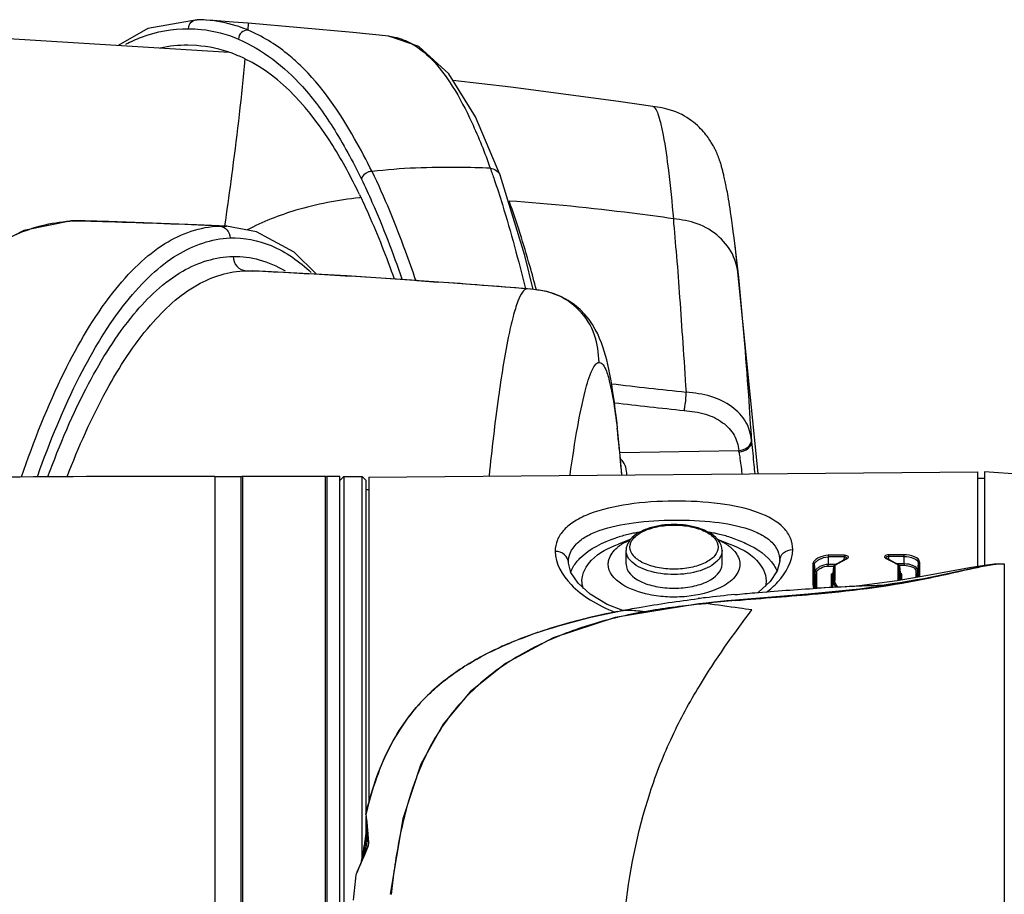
# Model space of a CAD drawing. Header units: millimetres. Extents: x 10 to 584, y 4 to 410.
# Tile 56 of 60: x 217.91 to 225.39, y 344.67 to 351.32. Entities that reach past the tile are written whole.
import ezdxf

# ---------------------------------------------------------------- set-up
doc = ezdxf.new("R2010")
doc.units = ezdxf.units.MM
doc.header["$LTSCALE"] = 32.67
doc.layers.get('0').update_dxf_attribs({"linetype": 'CONTINUOUS'})

msp = doc.modelspace()

# ---------------------------------------------------------------- linework, layer by layer
at = {"color": 7, "linetype": 'Continuous'}
for p, q in [((219.2566, 351.3201), (219.2572, 351.3201)), ((219.3069, 351.3186), (219.2572, 351.3201)), ((219.3239, 351.3175), (219.3069, 351.3186)), ((219.6454, 351.2927), (219.6427, 351.2415)), ((219.2515, 351.1233), (219.1858, 351.1259)), ((219.6173, 350.9656), (219.6226, 351.0221)), ((223.2361, 350.2263), (223.2335, 350.2343)), ((223.2385, 350.2184), (223.2361, 350.2263)), ((223.2409, 350.2105), (223.2385, 350.2184)), ((223.2432, 350.2028), (223.2409, 350.2105)), ((223.2454, 350.1951), (223.2432, 350.2028)), ((223.2475, 350.1874), (223.2454, 350.1951)), ((223.2495, 350.1798), (223.2475, 350.1874)), ((223.2516, 350.1722), (223.2495, 350.1798)), ((223.2535, 350.1646), (223.2516, 350.1722)), ((223.2554, 350.157), (223.2535, 350.1646)), ((223.2573, 350.1494), (223.2554, 350.157)), ((223.2591, 350.1419), (223.2573, 350.1494)), ((221.5592, 350.1396), (221.5592, 350.1395)), ((221.7483, 349.5289), (221.5592, 350.1396)), ((223.2609, 350.1344), (223.2591, 350.1419)), ((223.2635, 350.1231), (223.2609, 350.1344)), ((223.2661, 350.1119), (223.2635, 350.1231)), ((223.2685, 350.1008), (223.2661, 350.1119)), ((223.2709, 350.0896), (223.2685, 350.1008)), ((223.2732, 350.0785), (223.2709, 350.0896)), ((223.2755, 350.0675), (223.2732, 350.0785)), ((223.2784, 350.0529), (223.2755, 350.0675)), ((223.2812, 350.0386), (223.2784, 350.0529)), ((223.2837, 350.0253), (223.2812, 350.0386)), ((223.2865, 350.0103), (223.2837, 350.0253)), ((223.2894, 349.994), (223.2865, 350.0103)), ((223.2926, 349.976), (223.2894, 349.994)), ((223.2959, 349.956), (223.2926, 349.976)), ((223.2996, 349.9342), (223.2959, 349.956)), ((223.3034, 349.9104), (223.2996, 349.9342)), ((223.3074, 349.8847), (223.3034, 349.9104)), ((223.3116, 349.857), (223.3074, 349.8847)), ((223.316, 349.8272), (223.3116, 349.857)), ((218.3021, 349.7911), (218.3027, 349.7912)), ((218.3027, 349.7912), (218.3082, 349.7912)), ((218.3396, 349.7927), (218.3028, 349.7912)), ((218.3028, 349.791), (218.3082, 349.7913)), ((218.3082, 349.7913), (218.4047, 349.7926)), ((218.3999, 349.7888), (218.3082, 349.7913)), ((218.388, 349.7929), (218.3396, 349.7927)), ((218.4044, 349.7926), (218.388, 349.7929)), ((218.4043, 349.7887), (218.3999, 349.7888)), ((218.5844, 349.7871), (218.4047, 349.7926)), ((218.4086, 349.7925), (218.4349, 349.7914)), ((218.5843, 349.7871), (218.5832, 349.7835)), ((219.4683, 349.7544), (219.4743, 349.7964)), ((223.3208, 349.7931), (223.316, 349.8272)), ((223.326, 349.755), (223.3208, 349.7931)), ((219.4253, 349.7523), (219.4805, 349.752)), ((219.4681, 349.7529), (219.4683, 349.7544)), ((223.3318, 349.7117), (223.326, 349.755)), ((223.338, 349.6632), (223.3318, 349.7117)), ((223.346, 349.5986), (223.338, 349.6632)), ((223.5203, 347.8711), (223.3452, 349.6056)), ((223.3461, 349.5979), (223.3454, 349.6036)), ((223.3728, 349.3604), (223.346, 349.5986)), ((221.8098, 349.2707), (221.7483, 349.5289)), ((219.6285, 349.4128), (219.6791, 349.4121)), ((219.6285, 349.4128), (219.679, 349.4104)), ((219.6791, 349.4121), (219.6793, 349.4121)), ((220.9273, 349.3377), (221.0861, 349.3266)), ((221.7671, 349.2747), (221.7645, 349.2748)), ((222.4754, 347.9802), (222.4529, 348.2114)), ((222.4577, 348.1384), (222.4529, 348.2114)), ((222.4705, 348.0304), (223.3735, 348.0468)), ((222.4848, 347.8621), (222.4754, 347.9802)), ((219.3916, 347.8498), (219.3916, 339.2498)), ((219.3916, 347.8498), (219.5916, 347.8498)), ((219.5916, 339.2499), (219.5916, 347.8498)), ((219.6016, 347.8498), (219.6016, 339.2498)), ((220.2316, 347.8498), (219.6016, 347.8498)), ((220.2316, 339.2498), (220.2316, 347.8498)), ((220.2416, 347.8498), (220.2416, 339.2498)), ((220.3416, 347.8498), (220.2416, 347.8498)), ((220.3416, 347.8198), (220.3716, 347.8498)), ((220.3416, 344.5591), (220.3416, 347.8498)), ((220.3716, 347.8498), (220.3716, 344.5804)), ((220.3716, 347.8498), (220.5116, 347.8498)), ((220.5116, 344.9545), (220.5116, 347.8498)), ((220.5416, 347.8198), (220.5116, 347.8498)), ((220.5616, 347.8453), (225.1916, 347.8857)), ((220.5616, 347.8453), (220.5616, 345.3694)), ((222.5216, 347.8624), (222.5216, 347.8748)), ((225.1916, 347.1644), (225.1916, 347.8856)), ((225.2416, 347.8348), (225.1916, 347.8348)), ((225.2416, 347.8848), (225.2416, 347.1696)), ((225.5273, 347.8648), (225.2416, 347.8848)), ((220.5416, 345.2877), (220.5416, 347.8198)), ((220.5416, 347.7498), (220.5616, 347.7498)), ((222.5539, 347.3723), (222.4582, 347.3359)), ((223.2092, 347.3723), (223.305, 347.3359)), ((222.5166, 347.1828), (222.5166, 347.2867)), ((223.2466, 347.1828), (223.2466, 347.2867)), ((224.1763, 347.2514), (224.0533, 347.2505)), ((224.1764, 347.2387), (224.0534, 347.2377)), ((224.0534, 347.2377), (224.0534, 347.181)), ((224.1764, 347.2387), (224.1705, 347.2133)), ((224.1964, 347.2282), (224.1948, 347.2266)), ((224.4911, 347.2298), (224.4908, 347.2302)), ((224.4945, 347.2274), (224.4911, 347.2298)), ((224.628, 347.2549), (224.5107, 347.254)), ((224.6292, 347.2421), (224.5108, 347.2412)), ((224.5166, 347.2158), (224.5108, 347.2412)), ((222.0787, 347.1913), (222.0786, 347.1954)), ((222.0787, 347.1912), (222.0787, 347.1913)), ((223.6848, 347.2091), (223.6848, 347.205)), ((223.6848, 347.205), (223.6848, 347.2047)), ((223.9392, 347.0233), (223.9392, 347.1924)), ((223.9546, 347.1315), (223.9493, 347.1848)), ((223.9493, 347.016), (223.9493, 347.1848)), ((224.1123, 347.1815), (224.0534, 347.181)), ((224.0535, 347.1683), (224.0927, 347.1686)), ((224.0927, 347.1632), (224.0877, 347.1147)), ((224.0927, 347.1632), (224.0928, 347.1638)), ((224.0927, 347.1632), (224.0927, 347.0556)), ((224.0958, 347.171), (224.0928, 347.1638)), ((224.1008, 347.1751), (224.0958, 347.171)), ((224.1247, 347.1883), (224.1008, 347.1751)), ((224.103, 347.1724), (224.1026, 347.1709)), ((224.1026, 347.1709), (224.1026, 347.063)), ((224.1706, 347.2133), (224.1247, 347.1883)), ((224.1926, 347.2251), (224.1706, 347.2133)), ((224.1948, 347.2266), (224.1926, 347.2252)), ((224.1938, 347.2229), (224.1972, 347.2247)), ((224.4899, 347.2269), (224.4933, 347.2251)), ((224.5185, 347.2148), (224.4945, 347.2274)), ((224.5643, 347.1906), (224.5185, 347.2148)), ((224.5863, 347.1788), (224.5643, 347.1906)), ((224.6303, 347.1854), (224.5748, 347.185)), ((224.583, 347.1772), (224.5812, 347.1785)), ((224.5844, 347.0667), (224.5844, 347.1745)), ((224.6296, 347.1726), (224.5944, 347.1724)), ((224.5944, 347.1674), (224.5944, 347.1669)), ((224.5944, 347.1669), (224.5994, 347.1185)), ((224.5944, 347.0593), (224.5944, 347.1669)), ((224.7379, 347.1909), (224.7325, 347.1372)), ((224.7379, 347.1909), (224.7379, 347.0838)), ((224.7478, 347.1986), (224.7478, 347.0854)), ((225.3447, 347.186), (225.3142, 347.1822)), ((225.345, 347.1861), (225.3156, 347.1828)), ((225.3456, 347.186), (225.348, 347.1862)), ((225.348, 347.1862), (225.3482, 347.1863)), ((225.3482, 347.1863), (225.3495, 347.1863)), ((225.3495, 347.1863), (225.3635, 347.1863)), ((225.3635, 347.1863), (225.3916, 347.1864)), ((225.3916, 347.1864), (225.3916, 339.9133)), ((223.9546, 347.121), (223.9546, 347.1315)), ((223.9546, 347.1091), (223.9546, 347.121)), ((223.9546, 347.1091), (223.9546, 347.0666)), ((223.9647, 347.1238), (223.9647, 346.9993)), ((224.0774, 347.0053), (224.0774, 347.1032)), ((224.0877, 347.1147), (224.0873, 347.1108)), ((224.0873, 347.1108), (224.0874, 347.1114)), ((224.0873, 347.1094), (224.0873, 347.1108)), ((224.0873, 347.0927), (224.0873, 347.1094)), ((224.0873, 347.0628), (224.0873, 347.0927)), ((224.5994, 347.1185), (224.5998, 347.1148)), ((224.5998, 347.1155), (224.5998, 347.1148)), ((224.5998, 347.1077), (224.5998, 347.1148)), ((224.5998, 347.0998), (224.5998, 347.1077)), ((224.5998, 347.0998), (224.5998, 347.0819)), ((224.5998, 347.082), (224.5998, 347.0609)), ((224.6059, 347.1078), (224.6099, 347.1072)), ((224.6099, 347.1072), (224.6099, 347.0626)), ((224.7226, 347.0812), (224.7226, 347.1295)), ((224.7325, 347.1372), (224.7325, 347.1269)), ((224.7325, 347.1269), (224.7325, 347.1197)), ((224.7325, 347.1011), (224.7325, 347.1196)), ((224.7325, 347.0829), (224.7325, 347.1011)), ((223.9493, 347.0125), (223.9493, 347.016)), ((223.9493, 347.016), (223.9511, 346.9979)), ((223.9497, 347.0077), (223.9493, 347.0125)), ((223.9497, 347.0073), (223.9497, 347.0077)), ((223.9526, 346.9984), (223.9497, 347.0075)), ((223.9546, 347.0666), (223.9546, 347.0309)), ((223.9546, 347.0309), (223.9546, 347.0077)), ((223.9546, 347.0077), (223.9546, 346.9986)), ((224.0873, 347.0326), (224.0873, 347.0628)), ((224.0873, 347.0058), (224.0873, 347.0326)), ((224.0877, 347.0058), (224.0927, 347.0556)), ((223.9709, 346.9579), (223.9737, 346.9582)), ((223.1249, 346.8878), (223.0709, 346.8819)), ((223.0709, 346.8819), (223.0713, 346.8789)), ((223.0713, 346.8789), (223.0893, 346.8809)), ((223.0893, 346.8809), (223.1073, 346.8829)), ((223.1073, 346.8829), (223.1252, 346.8848)), ((223.1249, 346.8878), (223.1253, 346.8848)), ((223.3478, 346.9097), (223.3481, 346.9067)), ((222.2619, 346.7821), (222.2383, 346.7765)), ((222.2965, 346.7901), (222.2619, 346.7821)), ((222.3303, 346.7977), (222.2965, 346.7901)), ((222.3629, 346.8049), (222.3303, 346.7977)), ((222.3942, 346.8116), (222.3629, 346.8049)), ((222.4244, 346.8179), (222.3942, 346.8116)), ((222.4531, 346.8237), (222.4244, 346.8179)), ((222.4531, 346.8237), (222.4775, 346.8286)), ((221.9884, 346.7096), (221.9622, 346.7017)), ((222.0143, 346.7172), (221.9884, 346.7096)), ((222.0401, 346.7246), (222.0143, 346.7172)), ((222.0656, 346.7318), (222.0401, 346.7246)), ((222.0909, 346.7388), (222.0656, 346.7318)), ((222.116, 346.7456), (222.0909, 346.7388)), ((222.141, 346.7522), (222.116, 346.7456)), ((222.1658, 346.7586), (222.141, 346.7522)), ((222.1903, 346.7647), (222.1658, 346.7586)), ((222.2145, 346.7707), (222.1903, 346.7647)), ((222.2383, 346.7765), (222.2145, 346.7707)), ((221.8825, 346.6764), (221.8555, 346.6674)), ((221.9092, 346.6851), (221.8825, 346.6764)), ((221.9358, 346.6935), (221.9092, 346.6851)), ((221.9622, 346.7017), (221.9358, 346.6935)), ((220.5396, 345.281), (220.54, 345.2779)), ((220.54, 345.2779), (220.5411, 345.2681)), ((220.5409, 345.2628), (220.5452, 345.2185)), ((220.5411, 345.2681), (220.5414, 345.2656)), ((220.5416, 345.1346), (220.5416, 345.2562)), ((220.5428, 345.2486), (220.5459, 345.2191)), ((220.5452, 345.2185), (220.5485, 345.1787)), ((220.5459, 345.2191), (220.5487, 345.1911)), ((220.5483, 345.1798), (220.5493, 345.1844)), ((220.5487, 345.1911), (220.5515, 345.1609)), ((220.5519, 345.1579), (220.5512, 345.1534)), ((220.5515, 345.1609), (220.5539, 345.1338)), ((220.552, 345.1626), (220.5522, 345.1602)), ((220.5539, 345.1338), (220.5569, 345.0985)), ((220.532, 345.0721), (220.5327, 345.076)), ((220.541, 345.0871), (220.5391, 345.0752)), ((220.5569, 345.0985), (220.559, 345.0717)), ((220.5586, 345.0589), (220.5575, 345.0508)), ((220.559, 345.0717), (220.5594, 345.0741)), ((220.5524, 345.0312), (220.5312, 344.9801)), ((220.5524, 345.0312), (220.552, 345.029)), ((220.5537, 345.0348), (220.5524, 345.0312)), ((220.5552, 345.0388), (220.5527, 345.0308)), ((220.5059, 344.9237), (220.4892, 344.8836)), ((220.5119, 344.9342), (220.4985, 344.9031)), ((220.5051, 344.9198), (220.5066, 344.9273)), ((220.5109, 344.9497), (220.5115, 344.9532)), ((220.5239, 344.9626), (220.5119, 344.9342)), ((220.5176, 344.951), (220.5163, 344.9443)), ((220.5312, 344.9801), (220.5239, 344.9626)), ((220.4892, 344.8836), (220.4713, 344.8424)), ((220.4756, 344.8498), (220.4718, 344.8418)), ((220.4818, 344.865), (220.4725, 344.8443)), ((220.4889, 344.8811), (220.4818, 344.865)), ((220.4985, 344.9031), (220.4889, 344.8811)), ((220.4626, 344.8216), (220.4626, 344.8217)), ((220.4635, 344.8249), (220.4629, 344.8233))]:
    msp.add_line(p, q, dxfattribs=at)
for points in [[(219.2564, 351.32), (218.8809, 351.2532), (218.6573, 351.1229)], [(219.6454, 351.2927), (219.5296, 351.3019), (219.3779, 351.3135), (219.3242, 351.3175)], [(220.7133, 351.1946), (220.4405, 351.2219), (219.6454, 351.2927)], [(219.4995, 351.0713), (217.7837, 351.1764), (215.8488, 351.2198), (213.9498, 351.1891)], [(221.5592, 350.1395), (221.3736, 350.5823), (221.1696, 350.9095), (220.943, 351.1154), (220.7127, 351.1946)], [(222.7213, 350.6613), (222.4584, 350.6992), (221.6405, 350.8076), (221.2014, 350.8584)], [(223.2335, 350.2343), (223.2322, 350.2384), (223.2308, 350.2425), (223.2294, 350.2467), (223.228, 350.251), (223.2265, 350.2553), (223.2249, 350.2596), (223.2233, 350.2641), (223.2217, 350.2686), (223.22, 350.2732), (223.2182, 350.2779), (223.2163, 350.2827), (223.2144, 350.2876), (223.2124, 350.2926), (223.2103, 350.2977), (223.2081, 350.303), (223.2058, 350.3083), (223.2033, 350.3138), (223.2008, 350.3195), (223.1981, 350.3253), (223.1953, 350.3312), (223.1923, 350.3374), (223.1892, 350.3437), (223.1858, 350.3503), (223.1822, 350.3571), (223.1783, 350.3643), (223.174, 350.3718), (223.1695, 350.3797), (223.1645, 350.388), (223.159, 350.3967), (223.1531, 350.4058), (223.1466, 350.4154), (223.1396, 350.4253), (223.132, 350.4356), (223.1237, 350.4463), (223.1148, 350.4573), (223.1052, 350.4685), (223.0949, 350.4801), (223.0837, 350.4918), (223.0716, 350.5038), (223.0586, 350.516), (223.0447, 350.5283), (223.0297, 350.5406), (223.0138, 350.5528), (222.9969, 350.5648), (222.9789, 350.5765), (222.9598, 350.588), (222.9395, 350.599), (222.918, 350.6094), (222.8953, 350.6192), (222.8713, 350.6281), (222.8456, 350.6364), (222.8182, 350.6437), (222.7885, 350.6502), (222.7565, 350.6559), (222.7211, 350.6613)], [(218.3021, 349.7911), (217.9387, 349.7181), (217.5808, 349.5345), (217.2303, 349.234), (216.8964, 348.8213), (216.5832, 348.3004), (216.3698, 347.8388)], [(219.4822, 349.7519), (219.2509, 349.7621), (218.5844, 349.787)], [(220.1636, 349.3855), (219.9952, 349.5527), (219.7091, 349.7084), (219.4805, 349.752)], [(221.7671, 349.2747), (221.2025, 349.3187), (220.3945, 349.3728), (219.6791, 349.4121)], [(222.4529, 348.2114), (222.448, 348.2551), (222.4416, 348.3096), (222.4351, 348.3618), (222.4285, 348.4115), (222.4218, 348.459), (222.4149, 348.5042), (222.4079, 348.5473), (222.4007, 348.5884), (222.3933, 348.6276), (222.3857, 348.665), (222.3777, 348.7009), (222.3694, 348.7354), (222.3606, 348.7687), (222.3512, 348.8013), (222.3408, 348.8336), (222.3293, 348.866), (222.3161, 348.8988), (222.301, 348.9324), (222.2832, 348.967), (222.2617, 349.0032), (222.2355, 349.0411), (222.204, 349.0799), (222.167, 349.1181), (222.1241, 349.1547), (222.0768, 349.1874), (222.0254, 349.2154), (221.9712, 349.2377), (221.9149, 349.2541), (221.8564, 349.2653), (221.7966, 349.2722), (221.7671, 349.2747)], [(219.3916, 347.8498), (218.4497, 347.8481), (217.5997, 347.8438)], [(222.2443, 346.9552), (222.1521, 347.0389), (222.0976, 347.1192), (222.0787, 347.1912)], [(223.6848, 347.2048), (223.6662, 347.1333), (223.6123, 347.0522)], [(224.1056, 347.1748), (224.1041, 347.1737), (224.103, 347.1724)], [(225.3156, 347.1828), (225.2405, 347.1724), (225.1272, 347.1539), (224.9759, 347.1264), (224.7948, 347.0932), (224.5769, 347.0571), (224.2922, 347.0185), (224.2375, 347.013)], [(225.3142, 347.1822), (225.2381, 347.1689), (225.124, 347.1453), (224.9718, 347.1119), (224.7914, 347.0739), (224.5716, 347.034), (224.2902, 346.994)], [(224.5844, 347.1745), (224.5841, 347.1759), (224.583, 347.1772)], [(224.5944, 347.1674), (224.5913, 347.1747), (224.5863, 347.1788)], [(224.6005, 347.1123), (224.6027, 347.1096), (224.6059, 347.1078)], [(223.6123, 347.0522), (223.5203, 346.9668), (223.5159, 346.964)], [(224.4914, 347.0226), (224.4907, 347.0226), (224.2536, 347.0138), (224.0224, 347.0027), (223.9695, 346.9997)], [(222.4914, 346.8306), (222.3723, 346.8776), (222.2443, 346.9552)], [(224.2902, 346.994), (223.9018, 346.955), (223.3478, 346.9097)], [(223.0709, 346.8819), (222.4347, 346.7781), (221.9639, 346.6227), (221.6014, 346.4292), (221.333, 346.2138), (221.1259, 345.9674), (220.9582, 345.6629), (220.8214, 345.2485), (220.7251, 344.6745)], [(223.3478, 346.9097), (223.2821, 346.9037), (223.1864, 346.8942), (223.1249, 346.8878)], [(221.8147, 346.6533), (221.801, 346.6485), (221.7872, 346.6436), (221.7734, 346.6386), (221.7596, 346.6335), (221.7457, 346.6283), (221.7318, 346.6231), (221.7179, 346.6177), (221.7039, 346.6123), (221.6899, 346.6067), (221.6758, 346.6011), (221.6617, 346.5954), (221.6476, 346.5896), (221.6334, 346.5836), (221.6191, 346.5776), (221.6048, 346.5714), (221.5904, 346.5651), (221.5759, 346.5587), (221.5614, 346.5521), (221.5467, 346.5453), (221.5319, 346.5384)], [(221.8555, 346.6674), (221.8419, 346.6628), (221.8147, 346.6533)], [(221.4867, 346.5166), (221.4713, 346.509), (221.4558, 346.5011), (221.4402, 346.493), (221.4243, 346.4846), (221.4083, 346.476), (221.3921, 346.4671), (221.3758, 346.458), (221.3592, 346.4485), (221.3424, 346.4387), (221.3254, 346.4286), (221.3082, 346.4181), (221.2909, 346.4073), (221.2734, 346.3961), (221.2557, 346.3845), (221.238, 346.3727)], [(221.5319, 346.5384), (221.5169, 346.5314), (221.5019, 346.5241), (221.4867, 346.5166)], [(221.238, 346.3727), (221.2201, 346.3604), (221.2022, 346.3478), (221.1843, 346.3348), (221.1663, 346.3215), (221.1484, 346.3078), (221.1305, 346.2937), (221.1126, 346.2793), (221.0948, 346.2645), (221.077, 346.2493), (221.0593, 346.2337), (221.0417, 346.2177)], [(221.0417, 346.2177), (221.0242, 346.2012), (221.0068, 346.1844), (220.9895, 346.1671), (220.9723, 346.1494), (220.9552, 346.1312), (220.9383, 346.1125), (220.9215, 346.0933), (220.9049, 346.0737), (220.8885, 346.0536), (220.8722, 346.0329), (220.8561, 346.0117), (220.8403, 345.99), (220.8246, 345.9678), (220.8092, 345.945), (220.794, 345.9216), (220.779, 345.8976), (220.7643, 345.873), (220.7497, 345.8478), (220.7355, 345.8219), (220.7215, 345.7954), (220.7077, 345.7682), (220.6943, 345.7403), (220.6811, 345.7117), (220.6682, 345.6825), (220.6557, 345.6526), (220.6434, 345.6221), (220.6315, 345.5909), (220.6199, 345.5591), (220.6087, 345.5267), (220.5978, 345.4936), (220.5873, 345.46), (220.5771, 345.4257), (220.5673, 345.3908), (220.5578, 345.3552), (220.5486, 345.3189), (220.5396, 345.281)], [(220.559, 345.0717), (220.5591, 345.0711), (220.5591, 345.0659), (220.5586, 345.0589)], [(220.5575, 345.0508), (220.5558, 345.0423), (220.5537, 345.0348)]]:
    msp.add_lwpolyline(points, dxfattribs=at)
for centre, radius, start, end in [((219.2246, 350.2344), 1.0905, 67.45484, 68.21068), ((219.1793, 350.1643), 0.9616, 89.61643, 102.1798), ((219.0936, 349.9336), 1.2098, 64.04274, 64.63719), ((220.9686, 346.0309), 3.9656, 96.77795, 96.90468), ((218.3715, 348.6134), 1.1796, 93.33559, 93.91231), ((216.6762, 286.9476), 62.8648, 88.261711, 88.424773), ((216.6797, 287.0548), 62.7576, 87.492555, 88.261909), ((216.6823, 287.2022), 62.2803, 86.091761, 87.242128), ((216.6897, 287.3128), 62.1695, 85.317859, 85.94491), ((225.5118, 373.7128), 25.3498, 262.96412, 264.25119), ((225.5263, 373.8397), 25.6177, 263.05499, 264.24829), ((215.1052, 347.3402), 7.3957, 6.19604, 6.81278), ((211.7668, 346.9847), 10.7531, 4.69347, 6.1589), ((221.2727, 347.8535), 2.2145, 6.73473, 7.05862), ((222.3716, 347.8748), 0.15, 0, 46.12113), ((222.1898, 347.8631), 1.1979, 8.34414, 8.8214), ((219.1335, 175.9573), 171.8921, 90.205242, 90.743769), ((219.3787, 105.9947), 241.8551, 89.996953, 90.203967), ((219.6016, 347.8398), 0.01, 90, 150), ((220.2316, 347.8398), 0.01, 30, 90), ((222.8092, 346.2623), 1.1791, 103.58847, 108.17507), ((222.8391, 346.1434), 1.3017, 101.84927, 103.6357), ((222.8539, 346.0727), 1.374, 100.00264, 101.84993), ((222.9093, 346.0727), 1.374, 78.15862, 80.00366), ((222.9233, 346.1398), 1.3054, 76.56112, 78.15752), ((222.9527, 346.2582), 1.1834, 71.84106, 76.61461), ((222.6518, 347.0726), 0.3108, 126.81046, 130.76198), ((222.6795, 347.0357), 0.357, 123.3357, 126.81925), ((223.0836, 347.0356), 0.3571, 53.17592, 56.69852), ((223.1107, 347.0718), 0.3119, 49.45834, 53.17852), ((225.436, 347.2527), 1.3827, 180.09229, 180.62192), ((225.0712, 347.2526), 0.8948, 180.07382, 180.32437), ((226.1042, 347.2577), 1.9279, 180.30307, 180.43518), ((226.3696, 347.2594), 2.1933, 180.42706, 180.54259), ((225.8888, 347.2562), 1.3781, 180.09088, 180.62248), ((222.6605, 347.1659), 1.393, 0.0957, 0.62017), ((227.6904, 340.706), 7.3957, 118.7232, 118.99309), ((227.6669, 340.7487), 7.347, 118.45207, 118.7232), ((227.645, 340.7893), 7.3009, 118.20985, 118.45204), ((221.1747, 340.8587), 7.1794, 62.22494, 62.46832), ((221.1529, 340.8173), 7.2263, 61.95052, 62.22491), ((221.1296, 340.7736), 7.2758, 61.67971, 61.95052), ((225.5314, 345.8373), 1.3617, 98.91779, 99.47665), ((224.0188, 347.0216), 0.0798, 187.81025, 191.26513), ((225.1157, 326.8007), 20.2316, 91.87068, 93.24775), ((224.153, 347.0631), 0.0504, 180.0387, 184.59142), ((224.5158, 347.0667), 0.0686, 352.62682, 359.97077), ((224.4866, 335.3509), 11.6571, 95.62318, 96.73605), ((224.255, 336.3076), 10.6373, 96.38861, 96.80347), ((224.37, 336.3582), 10.6431, 96.74863, 97.04114), ((224.5304, 333.7485), 13.2113, 95.13407, 96.10528), ((215.97, 344.7466), 4.6007, 5.9928, 6.47632), ((215.5668, 344.7011), 5.0065, 5.28951, 6.02991), ((214.6393, 346.0226), 5.9689, 351.25403, 351.59051), ((213.855, 346.1533), 6.7704, 350.93953, 351.50683), ((215.4391, 344.6908), 5.1346, 4.28127, 5.2456), ((214.9519, 345.9713), 5.6521, 350.38086, 350.84639), ((214.85, 345.9937), 5.7628, 350.41696, 350.82841), ((214.5442, 346.037), 6.0651, 350.88329, 351.25705), ((214.0805, 346.0755), 6.5445, 350.83154, 351.19389), ((214.3198, 346.0384), 6.3023, 351.1942, 351.31397), ((213.9094, 346.1006), 6.7174, 351.31846, 351.6273), ((220.4281, 345.0726), 0.1315, 345.07612, 355.77936), ((215.9697, 345.794), 4.619, 349.51173, 349.90388), ((215.4176, 345.8923), 5.1798, 349.90395, 350.38099), ((215.3845, 345.9012), 5.2203, 349.51254, 350.25098), ((214.4761, 347.5181), 6.566, 337.10305, 337.722), ((214.9149, 345.9831), 5.697, 350.239, 350.41406), ((214.445, 346.0157), 6.1751, 350.38775, 350.66545), ((214.174, 346.0603), 6.4498, 350.66453, 350.83267), ((220.5017, 345.0494), 0.0543, 337.87746, 339.94738), ((212.7694, 348.2224), 8.4122, 336.55878, 336.83509), ((211.2999, 348.8638), 10.0155, 336.76863, 337.08141), ((217.5606, 345.497), 3.0006, 349.0555, 349.49001), ((226.603, 344.0303), 5.9072, 172.04682, 173.74492), ((226.8177, 344.0906), 6.397, 173.43728, 175.16087)]:
    msp.add_arc(centre, radius, start, end, dxfattribs=at)
for points, knots in [([(219.1915, 351.2519), (219.1915, 351.2693), (219.2048, 351.3049), (219.24, 351.3201), (219.2566, 351.3201)], [0, 0, 0, 0, 0.511947, 1, 1, 1, 1]), ([(219.6294, 351.247), (219.6047, 351.2568), (219.5073, 351.2917), (219.4046, 351.3116), (219.328, 351.3172)], [0, 0, 0, 0, 0.257332, 1, 1, 1, 1]), ([(218.7147, 351.1336), (218.7531, 351.1539), (218.9029, 351.2227), (219.0702, 351.2531), (219.1915, 351.2519)], [0, 0, 0, 0, 0.263405, 1, 1, 1, 1]), ([(219.1915, 351.2519), (219.2233, 351.2516), (219.3528, 351.2443), (219.4806, 351.2109), (219.5709, 351.1733)], [0, 0, 0, 0, 0.24497, 1, 1, 1, 1]), ([(219.6426, 351.2407), (219.6252, 351.2416), (219.5876, 351.2273), (219.5717, 351.1909), (219.5709, 351.1728)], [0, 0, 0, 0, 0.491045, 1, 1, 1, 1]), ([(220.039, 350.9744), (220.0077, 351.0044), (219.8882, 351.1103), (219.7502, 351.1965), (219.6425, 351.2407)], [0, 0, 0, 0, 0.271549, 1, 1, 1, 1]), ([(220.7133, 351.1946), (220.7279, 351.1931), (220.7882, 351.1836), (220.8461, 351.1606), (220.8865, 351.138)], [0, 0, 0, 0, 0.239697, 1, 1, 1, 1]), ([(219.6118, 351.0268), (219.5824, 351.0407), (219.4677, 351.0897), (219.3435, 351.1166), (219.2515, 351.1233)], [0, 0, 0, 0, 0.260165, 1, 1, 1, 1]), ([(219.5709, 351.1728), (219.7554, 351.092), (220.0255, 350.8812), (220.3066, 350.4906), (220.4394, 350.2443), (220.5055, 350.109)], [0, 0, 0, 0, 0.419176, 0.686649, 1, 1, 1, 1]), ([(220.8865, 351.138), (221.0166, 351.0652), (221.1845, 350.8576), (221.3577, 350.5236), (221.4432, 350.3094), (221.4849, 350.1913)], [0, 0, 0, 0, 0.39366, 0.669196, 1, 1, 1, 1]), ([(220.4901, 349.9924), (220.4288, 350.1196), (220.2187, 350.5164), (219.9029, 350.8847), (219.6231, 351.0213)], [0, 0, 0, 0, 0.311967, 1, 1, 1, 1]), ([(220.5865, 350.1663), (220.5439, 350.2502), (220.3934, 350.5387), (220.2065, 350.8139), (220.039, 350.9744)], [0, 0, 0, 0, 0.28856, 1, 1, 1, 1]), ([(219.4743, 349.7964), (219.4905, 349.9086), (219.5442, 350.2975), (219.5906, 350.6875), (219.6173, 350.9656)], [0, 0, 0, 0, 0.288506, 1, 1, 1, 1]), ([(222.7211, 350.6613), (222.7288, 350.6602), (222.7454, 350.6401), (222.7618, 350.5984), (222.7816, 350.5294), (222.8109, 350.386), (222.8447, 350.1421), (222.8655, 349.9298), (222.8764, 349.8078)], [0, 0, 0, 0, 0.026785, 0.078156, 0.158632, 0.269459, 0.580529, 1, 1, 1, 1]), ([(220.5866, 350.1664), (220.5771, 350.1671), (220.5424, 350.1635), (220.5101, 350.1339), (220.5054, 350.1092)], [0, 0, 0, 0, 0.273283, 1, 1, 1, 1]), ([(221.4849, 350.1913), (221.4061, 350.1945), (221.1066, 350.2028), (220.8058, 350.1927), (220.5865, 350.1663)], [0, 0, 0, 0, 0.26306, 1, 1, 1, 1]), ([(220.9196, 349.338), (220.894, 349.4126), (220.7944, 349.693), (220.6821, 349.9693), (220.5871, 350.1663)], [0, 0, 0, 0, 0.265177, 1, 1, 1, 1]), ([(220.5055, 350.109), (220.5332, 350.0514), (220.6471, 349.8038), (220.7444, 349.5488), (220.8133, 349.3519)], [0, 0, 0, 0, 0.234492, 1, 1, 1, 1]), ([(221.5144, 350.1067), (221.5367, 350.0436), (221.6237, 349.769), (221.6991, 349.4909), (221.7522, 349.2763)], [0, 0, 0, 0, 0.232156, 1, 1, 1, 1]), ([(220.4919, 349.9677), (220.3284, 349.9479), (220.0334, 349.8955), (219.7548, 349.7838), (219.6366, 349.7223)], [0, 0, 0, 0, 0.552771, 1, 1, 1, 1]), ([(220.4901, 349.9924), (220.5138, 349.943), (220.6108, 349.7326), (220.6952, 349.5164), (220.7554, 349.35)], [0, 0, 0, 0, 0.236175, 1, 1, 1, 1]), ([(222.8764, 349.8078), (222.7717, 349.8223), (222.357, 349.8773), (221.9406, 349.9217), (221.6286, 349.9414)], [0, 0, 0, 0, 0.252629, 1, 1, 1, 1]), ([(221.8352, 349.2686), (221.8192, 349.329), (221.7569, 349.5552), (221.6868, 349.7794), (221.6286, 349.9414)], [0, 0, 0, 0, 0.266412, 1, 1, 1, 1]), ([(218.0037, 349.7349), (218.0274, 349.7424), (218.1212, 349.7694), (218.2183, 349.7852), (218.291, 349.7902)], [0, 0, 0, 0, 0.253959, 1, 1, 1, 1]), ([(223.3727, 349.3604), (223.3662, 349.4146), (223.3445, 349.5315), (223.2301, 349.6803), (223.0645, 349.7799), (222.9376, 349.8003), (222.8764, 349.8078)], [0, 0, 0, 0, 0.224287, 0.47849, 0.746303, 1, 1, 1, 1]), ([(222.8764, 349.8078), (222.8817, 349.7128), (222.9026, 349.5133), (222.9248, 349.1984), (222.9479, 348.8541), (222.9653, 348.6149), (222.9726, 348.4905)], [0, 0, 0, 0, 0.216077, 0.455405, 0.716884, 1, 1, 1, 1]), ([(217.9226, 347.8471), (218.015, 348.1186), (218.2074, 348.6042), (218.5193, 349.1438), (218.7967, 349.458), (219.0513, 349.6649), (219.2806, 349.7476), (219.4253, 349.7523)], [0, 0, 0, 0, 0.3379, 0.614131, 0.728936, 0.829477, 1, 1, 1, 1]), ([(219.4253, 349.7523), (219.4467, 349.7512), (219.4907, 349.7296), (219.5069, 349.684), (219.507, 349.6617)], [0, 0, 0, 0, 0.490357, 1, 1, 1, 1]), ([(218.0451, 347.8551), (218.1361, 348.1126), (218.3248, 348.5733), (218.629, 349.0843), (218.8982, 349.3814), (219.1458, 349.578), (219.367, 349.6565), (219.507, 349.6617)], [0, 0, 0, 0, 0.336184, 0.6116, 0.726488, 0.827547, 1, 1, 1, 1]), ([(219.507, 349.6617), (219.6127, 349.6657), (219.8451, 349.6195), (220.0345, 349.4825), (220.124, 349.3991)], [0, 0, 0, 0, 0.463504, 1, 1, 1, 1]), ([(218.1229, 347.8492), (218.2115, 348.0902), (218.3944, 348.5214), (218.7294, 349.0601), (219.0997, 349.4215), (219.3974, 349.5193), (219.5306, 349.5216)], [0, 0, 0, 0, 0.335719, 0.610547, 0.825781, 1, 1, 1, 1]), ([(219.5306, 349.5216), (219.5973, 349.5221), (219.7363, 349.5045), (219.8642, 349.4476), (219.9255, 349.4111)], [0, 0, 0, 0, 0.482969, 1, 1, 1, 1]), ([(219.5306, 349.5216), (219.5306, 349.4949), (219.55, 349.4402), (219.6028, 349.4142), (219.6285, 349.4128)], [0, 0, 0, 0, 0.509433, 1, 1, 1, 1]), ([(218.2685, 347.8472), (218.3552, 348.0729), (218.5337, 348.4769), (218.8585, 348.9809), (219.2163, 349.3183), (219.5005, 349.4098), (219.6285, 349.4128)], [0, 0, 0, 0, 0.333515, 0.607327, 0.823379, 1, 1, 1, 1]), ([(223.4719, 348.1132), (223.4647, 348.2309), (223.4373, 348.6471), (223.4037, 349.0629), (223.3728, 349.3604)], [0, 0, 0, 0, 0.282757, 1, 1, 1, 1]), ([(221.7645, 349.2748), (221.7506, 349.2744), (221.718, 349.2412), (221.6889, 349.169), (221.6527, 349.0515), (221.6001, 348.8111), (221.5367, 348.4065), (221.4961, 348.0551), (221.4754, 347.8537)], [0, 0, 0, 0, 0.028497, 0.081876, 0.164466, 0.276628, 0.586163, 1, 1, 1, 1]), ([(222.3128, 348.7164), (222.3082, 348.7865), (222.2918, 348.9332), (222.1705, 349.1254), (221.9806, 349.2502), (221.8344, 349.2689), (221.7645, 349.2748)], [0, 0, 0, 0, 0.242667, 0.500343, 0.757819, 1, 1, 1, 1]), ([(222.0917, 347.8619), (222.1088, 347.9845), (222.1411, 348.1976), (222.1942, 348.4645), (222.2408, 348.6252), (222.2796, 348.6987), (222.303, 348.7162), (222.3128, 348.7164)], [0, 0, 0, 0, 0.414, 0.720071, 0.912504, 0.967228, 1, 1, 1, 1]), ([(222.3128, 348.7164), (222.3288, 348.7167), (222.3654, 348.6685), (222.3903, 348.5746), (222.4241, 348.4148), (222.44, 348.29), (222.4487, 348.2175)], [0, 0, 0, 0, 0.090981, 0.280908, 0.585133, 1, 1, 1, 1]), ([(222.959, 348.3512), (222.9613, 348.3613), (222.9694, 348.4073), (222.9739, 348.4541), (222.9727, 348.4905)], [0, 0, 0, 0, 0.221608, 1, 1, 1, 1]), ([(223.4704, 348.1256), (223.4645, 348.1729), (223.4372, 348.2732), (223.3207, 348.3899), (223.16, 348.468), (223.0364, 348.4842), (222.9726, 348.4905)], [0, 0, 0, 0, 0.213266, 0.44814, 0.713178, 1, 1, 1, 1]), ([(222.959, 348.3512), (223.013, 348.3457), (223.1167, 348.3334), (223.2505, 348.268), (223.3474, 348.1708), (223.3685, 348.0867), (223.3735, 348.0468)], [0, 0, 0, 0, 0.290814, 0.552396, 0.785015, 1, 1, 1, 1]), ([(223.3735, 348.0468), (223.3984, 348.0489), (223.4435, 348.0622), (223.4716, 348.1061), (223.4704, 348.1256)], [0, 0, 0, 0, 0.561473, 1, 1, 1, 1]), ([(223.375, 348.037), (223.3998, 348.039), (223.4441, 348.0514), (223.473, 348.0942), (223.4719, 348.1132)], [0, 0, 0, 0, 0.566808, 1, 1, 1, 1]), ([(223.4973, 347.871), (223.4952, 347.893), (223.4875, 347.9739), (223.4789, 348.0546), (223.4719, 348.1132)], [0, 0, 0, 0, 0.273028, 1, 1, 1, 1]), ([(223.375, 348.037), (223.3768, 348.0246), (223.3847, 347.9693), (223.3917, 347.9139), (223.3968, 347.8709)], [0, 0, 0, 0, 0.224764, 1, 1, 1, 1]), ([(223.7839, 347.2941), (223.7839, 347.3234), (223.7723, 347.384), (223.6927, 347.4972), (223.502, 347.5948), (223.2155, 347.652), (222.881, 347.6692), (222.5474, 347.647), (222.2921, 347.5923), (222.1309, 347.517), (222.0449, 347.4509), (221.9896, 347.3707), (221.9778, 347.3098), (221.9778, 347.2805)], [0, 0, 0, 0, 0.041402, 0.084727, 0.191493, 0.333197, 0.498477, 0.664035, 0.80652, 0.864949, 0.914852, 0.958479, 1, 1, 1, 1]), ([(222.0786, 347.1954), (222.0786, 347.221), (222.0896, 347.2741), (222.1394, 347.3434), (222.2169, 347.3991), (222.3611, 347.4618), (222.5876, 347.5059), (222.8827, 347.5239), (223.1774, 347.5109), (223.4033, 347.4706), (223.5471, 347.4102), (223.6243, 347.3558), (223.674, 347.2873), (223.6848, 347.2345), (223.6848, 347.2091)], [0, 0, 0, 0, 0.041046, 0.084255, 0.134037, 0.192635, 0.335709, 0.501616, 0.667121, 0.80916, 0.867165, 0.916384, 0.959144, 1, 1, 1, 1]), ([(222.8816, 347.1452), (222.8386, 347.1452), (222.7572, 347.1527), (222.6502, 347.1865), (222.5716, 347.237), (222.5358, 347.3127), (222.5716, 347.3884), (222.6502, 347.4389), (222.7571, 347.4727), (222.8386, 347.4802), (222.8816, 347.4802)], [0, 0, 0, 0, 0.15982, 0.301927, 0.414427, 0.499995, 0.585559, 0.698059, 0.840174, 1, 1, 1, 1]), ([(222.8816, 347.4842), (222.8199, 347.4842), (222.7075, 347.4703), (222.6009, 347.4213), (222.5642, 347.3862)], [0, 0, 0, 0, 0.548018, 1, 1, 1, 1]), ([(223.1988, 347.3864), (223.162, 347.4214), (223.0555, 347.4703), (222.9432, 347.4842), (222.8816, 347.4842)], [0, 0, 0, 0, 0.452065, 1, 1, 1, 1]), ([(222.8816, 347.4802), (222.9245, 347.4802), (223.006, 347.4727), (223.113, 347.4389), (223.1915, 347.3884), (223.2274, 347.3127), (223.1915, 347.237), (223.113, 347.1865), (223.006, 347.1527), (222.9245, 347.1452), (222.8816, 347.1452)], [0, 0, 0, 0, 0.15982, 0.301927, 0.414427, 0.499995, 0.585559, 0.698059, 0.840174, 1, 1, 1, 1]), ([(222.1152, 347.1633), (222.1294, 347.187), (222.2148, 347.2904), (222.3416, 347.3497), (222.4414, 347.3826)], [0, 0, 0, 0, 0.207697, 1, 1, 1, 1]), ([(222.5642, 347.3862), (222.557, 347.3793), (222.5318, 347.3519), (222.5166, 347.314), (222.5166, 347.2867)], [0, 0, 0, 0, 0.267761, 1, 1, 1, 1]), ([(223.2466, 347.2867), (223.2466, 347.3141), (223.2313, 347.352), (223.2061, 347.3795), (223.1988, 347.3864)], [0, 0, 0, 0, 0.732164, 1, 1, 1, 1]), ([(223.3215, 347.3826), (223.3575, 347.3708), (223.4769, 347.3245), (223.5926, 347.2487), (223.6423, 347.1723)], [0, 0, 0, 0, 0.293827, 1, 1, 1, 1]), ([(222.1816, 347.0572), (222.1816, 347.1145), (222.2583, 347.2466), (222.384, 347.3078), (222.4582, 347.3359)], [0, 0, 0, 0, 0.419282, 1, 1, 1, 1]), ([(222.3816, 347.1828), (222.3816, 347.1938), (222.3881, 347.2423), (222.4206, 347.2837), (222.4489, 347.308)], [0, 0, 0, 0, 0.227402, 1, 1, 1, 1]), ([(223.305, 347.3359), (223.3791, 347.3078), (223.5049, 347.2466), (223.5816, 347.1145), (223.5816, 347.0572)], [0, 0, 0, 0, 0.580718, 1, 1, 1, 1]), ([(223.3134, 347.3088), (223.324, 347.2998), (223.3586, 347.2661), (223.3816, 347.2174), (223.3816, 347.1828)], [0, 0, 0, 0, 0.28616, 1, 1, 1, 1]), ([(222.0786, 347.1954), (222.0782, 347.2174), (222.0533, 347.2653), (222.0032, 347.2807), (221.9778, 347.2805)], [0, 0, 0, 0, 0.464201, 1, 1, 1, 1]), ([(221.9778, 347.2805), (221.9778, 347.1874), (222.0696, 347.0391), (222.2466, 346.9029), (222.3668, 346.8437), (222.4326, 346.8185)], [0, 0, 0, 0, 0.413006, 0.687226, 1, 1, 1, 1]), ([(222.5496, 347.2109), (222.5444, 347.2166), (222.5269, 347.2383), (222.5166, 347.2665), (222.5166, 347.2867)], [0, 0, 0, 0, 0.276303, 1, 1, 1, 1]), ([(223.2466, 347.2867), (223.2466, 347.2665), (223.2363, 347.2383), (223.2188, 347.2166), (223.2136, 347.2109)], [0, 0, 0, 0, 0.723697, 1, 1, 1, 1]), ([(223.5834, 346.9689), (223.614, 346.993), (223.7089, 347.0786), (223.7839, 347.2036), (223.7839, 347.2941)], [0, 0, 0, 0, 0.300482, 1, 1, 1, 1]), ([(223.6848, 347.2091), (223.6853, 347.2308), (223.7095, 347.2781), (223.7588, 347.294), (223.7839, 347.2941)], [0, 0, 0, 0, 0.463615, 1, 1, 1, 1]), ([(224.0533, 347.2505), (224.0278, 347.2497), (223.9905, 347.2401), (223.9549, 347.2164), (223.9392, 347.2009), (223.9392, 347.1924)], [0, 0, 0, 0, 0.574431, 0.809801, 1, 1, 1, 1]), ([(223.9493, 347.1848), (223.9492, 347.1923), (223.9643, 347.206), (223.996, 347.228), (224.0303, 347.2375), (224.0534, 347.2377)], [0, 0, 0, 0, 0.186813, 0.428238, 1, 1, 1, 1]), ([(224.1763, 347.2514), (224.1861, 347.2512), (224.2032, 347.2505), (224.2075, 347.2313), (224.2006, 347.2267), (224.1972, 347.2248)], [0, 0, 0, 0, 0.583889, 0.767195, 1, 1, 1, 1]), ([(224.1764, 347.2387), (224.1791, 347.2389), (224.1865, 347.2394), (224.1975, 347.2332), (224.1963, 347.2282)], [0, 0, 0, 0, 0.348097, 1, 1, 1, 1]), ([(224.5107, 347.254), (224.5009, 347.2534), (224.4838, 347.2527), (224.4795, 347.2333), (224.4866, 347.2289), (224.4899, 347.2269)], [0, 0, 0, 0, 0.585268, 0.76876, 1, 1, 1, 1]), ([(224.4995, 347.2401), (224.5012, 347.2406), (224.505, 347.2413), (224.5088, 347.2413), (224.5108, 347.2412)], [0, 0, 0, 0, 0.482457, 1, 1, 1, 1]), ([(224.7478, 347.1986), (224.7504, 347.2169), (224.6974, 347.251), (224.6558, 347.2532), (224.628, 347.2549)], [0, 0, 0, 0, 0.399856, 1, 1, 1, 1]), ([(224.6292, 347.2422), (224.6546, 347.2411), (224.6943, 347.2381), (224.7379, 347.2074), (224.7379, 347.1909)], [0, 0, 0, 0, 0.606241, 1, 1, 1, 1]), ([(223.3816, 347.1828), (223.3816, 347.1485), (223.3442, 347.07), (223.2, 346.9773), (223.0196, 346.9347), (222.8319, 346.931), (222.6193, 346.954), (222.3816, 347.0543), (222.3816, 347.1828)], [0, 0, 0, 0, 0.087349, 0.202173, 0.42695, 0.551298, 0.672973, 1, 1, 1, 1]), ([(222.5166, 347.1828), (222.5166, 347.1269), (222.6109, 347.0477), (222.745, 347.0098), (222.8348, 347.0003), (222.8816, 347.0003)], [0, 0, 0, 0, 0.387184, 0.67562, 1, 1, 1, 1]), ([(222.8816, 347.1042), (222.8151, 347.1042), (222.6972, 347.1192), (222.5845, 347.1726), (222.5496, 347.2109)], [0, 0, 0, 0, 0.561916, 1, 1, 1, 1]), ([(223.2136, 347.2109), (223.1786, 347.1726), (223.066, 347.1192), (222.9481, 347.1042), (222.8816, 347.1042)], [0, 0, 0, 0, 0.438084, 1, 1, 1, 1]), ([(222.8816, 347.0003), (222.9284, 347.0003), (223.0181, 347.0098), (223.1522, 347.0477), (223.2466, 347.1269), (223.2466, 347.1828)], [0, 0, 0, 0, 0.324379, 0.612808, 1, 1, 1, 1]), ([(224.0534, 347.181), (224.0316, 347.1809), (223.9994, 347.1719), (223.9697, 347.1512), (223.9547, 347.1389), (223.9546, 347.1315)], [0, 0, 0, 0, 0.571542, 0.806853, 1, 1, 1, 1]), ([(223.9647, 347.1238), (223.9647, 347.1303), (223.979, 347.141), (224.0051, 347.1598), (224.0341, 347.1681), (224.0535, 347.1683)], [0, 0, 0, 0, 0.191657, 0.432006, 1, 1, 1, 1]), ([(223.9737, 346.9582), (224.2598, 346.9841), (224.7086, 347.0408), (225.1458, 347.1536), (225.3072, 347.1805)], [0, 0, 0, 0, 0.637149, 1, 1, 1, 1]), ([(224.101, 347.1748), (224.1017, 347.1752), (224.1033, 347.1756), (224.1049, 347.1752), (224.1056, 347.1748)], [0, 0, 0, 0, 0.480092, 1, 1, 1, 1]), ([(224.1928, 347.2248), (224.1934, 347.2252), (224.195, 347.2256), (224.1965, 347.2251), (224.1972, 347.2248)], [0, 0, 0, 0, 0.479327, 1, 1, 1, 1]), ([(224.4944, 347.227), (224.4937, 347.2274), (224.4921, 347.2278), (224.4906, 347.2273), (224.4899, 347.227)], [0, 0, 0, 0, 0.480522, 1, 1, 1, 1]), ([(224.5861, 347.1785), (224.5854, 347.1788), (224.5838, 347.1793), (224.5821, 347.1788), (224.5814, 347.1785)], [0, 0, 0, 0, 0.479875, 1, 1, 1, 1]), ([(224.7226, 347.1295), (224.7221, 347.1359), (224.7154, 347.1511), (224.6802, 347.1659), (224.6509, 347.1718), (224.6296, 347.1726)], [0, 0, 0, 0, 0.175484, 0.413969, 1, 1, 1, 1]), ([(224.7325, 347.1372), (224.7325, 347.153), (224.6906, 347.181), (224.6539, 347.1841), (224.6303, 347.1854)], [0, 0, 0, 0, 0.400902, 1, 1, 1, 1]), ([(225.3203, 347.1826), (225.3233, 347.1831), (225.3317, 347.1843), (225.3401, 347.1855), (225.3456, 347.186)], [0, 0, 0, 0, 0.355022, 1, 1, 1, 1]), ([(224.0774, 347.1032), (224.0774, 347.1063), (224.08, 347.1119), (224.0851, 347.1127), (224.0869, 347.1129)], [0, 0, 0, 0, 0.634603, 1, 1, 1, 1]), ([(224.082, 347.1041), (224.0812, 347.1038), (224.0797, 347.1033), (224.0782, 347.1032), (224.0774, 347.1032)], [0, 0, 0, 0, 0.509853, 1, 1, 1, 1]), ([(224.0873, 347.1108), (224.0872, 347.1094), (224.0859, 347.1065), (224.0834, 347.1047), (224.082, 347.1041)], [0, 0, 0, 0, 0.467631, 1, 1, 1, 1]), ([(224.4301, 347.0203), (224.4722, 347.026), (224.627, 347.0479), (224.781, 347.0745), (224.893, 347.0951)], [0, 0, 0, 0, 0.271666, 1, 1, 1, 1]), ([(224.5998, 347.1148), (224.5999, 347.1144), (224.6, 347.1135), (224.6003, 347.1127), (224.6005, 347.1123)], [0, 0, 0, 0, 0.484483, 1, 1, 1, 1]), ([(224.6011, 347.1186), (224.6029, 347.1177), (224.606, 347.116), (224.6088, 347.1129), (224.6088, 347.1114)], [0, 0, 0, 0, 0.569998, 1, 1, 1, 1]), ([(224.6088, 347.1114), (224.6088, 347.1108), (224.6084, 347.1096), (224.6075, 347.1086), (224.607, 347.1082)], [0, 0, 0, 0, 0.429591, 1, 1, 1, 1]), ([(223.9439, 347.0221), (223.9431, 347.0225), (223.9416, 347.0231), (223.94, 347.0233), (223.9392, 347.0233)], [0, 0, 0, 0, 0.508021, 1, 1, 1, 1]), ([(223.9406, 347.0061), (223.9409, 347.0046), (223.9415, 347.0018), (223.9423, 346.999), (223.9427, 346.9976)], [0, 0, 0, 0, 0.497374, 1, 1, 1, 1]), ([(223.9474, 347.0196), (223.9469, 347.0201), (223.9458, 347.0211), (223.9445, 347.0218), (223.9439, 347.0221)], [0, 0, 0, 0, 0.490186, 1, 1, 1, 1]), ([(223.9493, 347.016), (223.9492, 347.0166), (223.9487, 347.0179), (223.9479, 347.0191), (223.9474, 347.0196)], [0, 0, 0, 0, 0.472946, 1, 1, 1, 1]), ([(224.0927, 347.0556), (224.093, 347.0577), (224.0961, 347.0614), (224.1003, 347.063), (224.1026, 347.0631)], [0, 0, 0, 0, 0.469429, 1, 1, 1, 1]), ([(223.3444, 346.9519), (223.3944, 346.9568), (223.6025, 346.9761), (223.811, 346.9907), (223.9695, 346.9997)], [0, 0, 0, 0, 0.240278, 1, 1, 1, 1]), ([(222.9948, 346.87), (222.8572, 346.8536), (222.5823, 346.8152), (222.1785, 346.711), (221.7932, 346.5509), (221.4406, 346.3258), (221.1499, 346.0228), (220.9463, 345.6563), (220.8207, 345.2582), (220.7719, 344.9849), (220.7526, 344.8476)], [0, 0, 0, 0, 0.125101, 0.250157, 0.375186, 0.500133, 0.624984, 0.749882, 0.874905, 1, 1, 1, 1]), ([(222.4775, 346.8286), (222.5236, 346.8376), (222.7186, 346.8739), (222.9151, 346.9024), (223.0654, 346.921)], [0, 0, 0, 0, 0.236698, 1, 1, 1, 1]), ([(223.473, 346.8351), (223.4413, 346.8395), (223.3252, 346.8553), (223.2093, 346.8718), (223.1252, 346.8848)], [0, 0, 0, 0, 0.27371, 1, 1, 1, 1]), ([(221.5285, 346.5368), (221.594, 346.5678), (221.8991, 346.6961), (222.2219, 346.7781), (222.4752, 346.8281)], [0, 0, 0, 0, 0.219175, 1, 1, 1, 1]), ([(222.4553, 343.5498), (222.4553, 343.8712), (222.4802, 344.5113), (222.6294, 345.2966), (222.8564, 345.8713), (223.1116, 346.3393), (223.3315, 346.6486), (223.473, 346.8351)], [0, 0, 0, 0, 0.274325, 0.545873, 0.676885, 0.800172, 1, 1, 1, 1]), ([(222.4922, 346.8303), (222.49, 346.8301), (222.4843, 346.8296), (222.4786, 346.8288), (222.4752, 346.8281)], [0, 0, 0, 0, 0.392195, 1, 1, 1, 1]), ([(222.6753, 346.8189), (222.6522, 346.8221), (222.5915, 346.8285), (222.53, 346.8335), (222.4922, 346.8303)], [0, 0, 0, 0, 0.380633, 1, 1, 1, 1]), ([(221.2304, 346.3675), (221.2528, 346.3829), (221.3486, 346.4454), (221.4497, 346.4996), (221.5285, 346.5368)], [0, 0, 0, 0, 0.23766, 1, 1, 1, 1]), ([(221.0059, 346.1835), (221.0226, 346.2), (221.0932, 346.2663), (221.1699, 346.326), (221.2304, 346.3675)], [0, 0, 0, 0, 0.242237, 1, 1, 1, 1]), ([(220.5396, 345.281), (220.5799, 345.4545), (220.6855, 345.7841), (220.8889, 346.0684), (221.0059, 346.1835)], [0, 0, 0, 0, 0.520331, 1, 1, 1, 1]), ([(220.544, 345.1497), (220.5451, 345.1572), (220.5437, 345.1606), (220.55, 345.1818), (220.5483, 345.1798)], [0, 0, 0, 0, 0.743755, 1, 1, 1, 1]), ([(220.5594, 345.0741), (220.5595, 345.0724), (220.5596, 345.0687), (220.5594, 345.065), (220.5592, 345.063)], [0, 0, 0, 0, 0.461621, 1, 1, 1, 1]), ([(220.4718, 344.8418), (220.4708, 344.8397), (220.4673, 344.8332), (220.4658, 344.8257), (220.4631, 344.8216)], [0, 0, 0, 0, 0.323257, 1, 1, 1, 1]), ([(220.4631, 344.8216), (220.463, 344.8215), (220.4628, 344.8212), (220.4626, 344.8215), (220.4626, 344.8216)], [0, 0, 0, 0, 0.606362, 1, 1, 1, 1])]:
    msp.add_open_spline(points, degree=3, knots=knots, dxfattribs=at)
for points in [[(221.4849, 350.1913), (221.5149, 350.1888), (221.5489, 350.1679), (221.5592, 350.1396)], [(221.4849, 350.1913), (221.4938, 350.1628), (221.5044, 350.1348), (221.5144, 350.1067)], [(217.8177, 349.6599), (217.8778, 349.6893), (217.94, 349.7146), (218.0037, 349.7349)], [(222.4833, 347.3339), (222.5049, 347.3482), (222.5279, 347.3602), (222.5516, 347.3706)], [(223.2114, 347.3707), (223.235, 347.3603), (223.2581, 347.3483), (223.2797, 347.3341)], [(224.4909, 347.2302), (224.4899, 347.2344), (224.4953, 347.2389), (224.4995, 347.2401)], [(224.628, 347.2549), (224.6272, 347.2507), (224.6272, 347.2459), (224.6292, 347.2421)], [(224.6303, 347.1854), (224.6304, 347.2043), (224.6291, 347.2232), (224.6292, 347.2421)], [(222.0943, 347.1196), (222.0998, 347.1348), (222.1069, 347.1495), (222.1152, 347.1633)], [(223.6423, 347.1723), (223.6512, 347.1587), (223.659, 347.1442), (223.6652, 347.1291)], [(223.9493, 347.1848), (223.9488, 347.189), (223.9434, 347.1925), (223.9392, 347.1924)], [(224.0927, 347.1632), (224.0932, 347.1674), (224.0985, 347.1708), (224.1026, 347.1709)], [(224.5944, 347.1669), (224.594, 347.171), (224.5886, 347.1745), (224.5844, 347.1745)], [(224.6303, 347.1854), (224.6303, 347.1811), (224.6301, 347.1769), (224.6296, 347.1726)], [(224.7379, 347.1909), (224.7383, 347.195), (224.7436, 347.1985), (224.7478, 347.1986)], [(223.9546, 347.1315), (223.9551, 347.1273), (223.9605, 347.1238), (223.9647, 347.1238)], [(224.7325, 347.1372), (224.7321, 347.1331), (224.7268, 347.1296), (224.7226, 347.1295)], [(222.1913, 346.999), (222.1851, 347.0177), (222.1816, 347.0376), (222.1816, 347.0572)], [(223.5816, 347.0572), (223.5816, 347.0426), (223.5797, 347.0278), (223.5761, 347.0136)], [(223.9392, 347.0233), (223.939, 347.0191), (223.9392, 347.0149), (223.9398, 347.0108)], [(224.0927, 347.0556), (224.0906, 347.0384), (224.1013, 347.0213), (224.1111, 347.007)], [(224.1076, 347.0395), (224.1051, 347.0457), (224.1033, 347.0524), (224.1028, 347.059)], [(224.1267, 347.0074), (224.1189, 347.0171), (224.1121, 347.0279), (224.1076, 347.0395)], [(224.5944, 347.0593), (224.594, 347.0634), (224.5885, 347.0667), (224.5844, 347.0667)], [(223.3481, 346.9067), (223.5556, 346.9248), (223.7634, 346.9392), (223.9709, 346.9579)], [(220.4873, 344.8759), (220.4835, 344.8672), (220.4797, 344.8584), (220.4756, 344.8498)]]:
    msp.add_open_spline(points, degree=3, dxfattribs=at)

doc.saveas('drawing.dxf')
